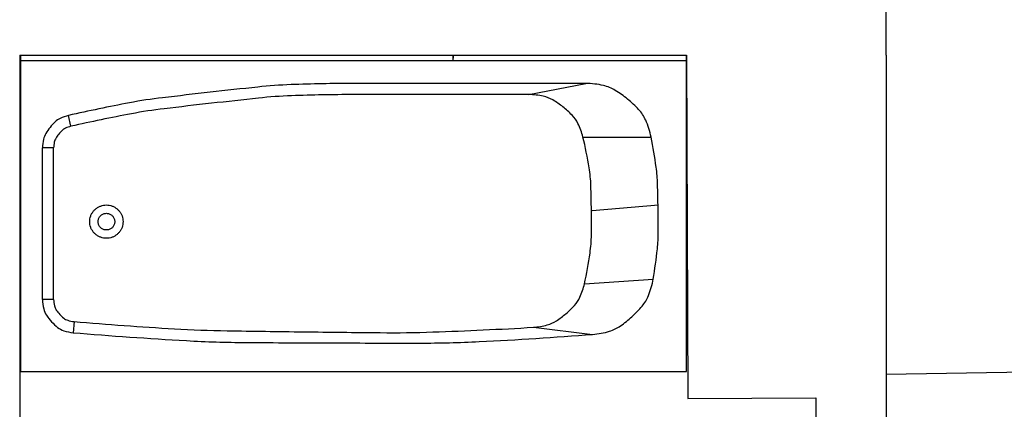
# Model space of a CAD drawing. Header units: inches. Extents: x 0 to 2322, y 0 to 829.
# Tile 20 of 23: x 1805 to 1903, y 466 to 505. Entities that reach past the tile are written whole.
import ezdxf

# ---------------------------------------------------------------- set-up
doc = ezdxf.new("R2010")
doc.units = ezdxf.units.IN
doc.header["$MEASUREMENT"] = 0
doc.layers.add('White', color=7, linetype='Continuous')

# ---------------------------------------------------------------- blocks, each defined once
blk = doc.blocks.new('tub')
at = {"linetype": 'Continuous'}
for p, q in [((0, -60), (0, 0)), ((0, 0), (28.5, 0)), ((0, -60), (0, 0)), ((0, 0), (28.5, 0)), ((0, -60), (0, 0)), ((0, 0), (28.5, 0)), ((0, -60), (0, 0)), ((0, 0), (28.5, 0)), ((0, -60), (0, 0)), ((0, 0), (28.5, 0)), ((28, -60), (28, 0)), ((28, -60), (28, 0)), ((28, -60), (28, 0)), ((28, -60), (28, 0)), ((28, -60), (28, 0)), ((28.5, -60), (28.5, 0)), ((28.5, -60), (28.5, 0)), ((28.5, -60), (28.5, 0)), ((28.5, -60), (28.5, 0)), ((28.5, -60), (28.5, 0)), ((14.51825, -8.494199), (15, -2.5)), ((14.51825, -8.494199), (15, -2.5)), ((14.51825, -8.494199), (15, -2.5)), ((14.51825, -8.494199), (15, -2.5)), ((14.51825, -8.494199), (15, -2.5)), ((7.90242, -9.183745), (8.33005, -2.988577)), ((7.90242, -9.183745), (8.33005, -2.988577)), ((7.90242, -9.183745), (8.33005, -2.988577)), ((7.90242, -9.183745), (8.33005, -2.988577)), ((7.90242, -9.183745), (8.33005, -2.988577)), ((21.118549, -9.319259), (21.112165, -3.174044)), ((21.118549, -9.319259), (21.112165, -3.174044)), ((21.118549, -9.319259), (21.112165, -3.174044)), ((21.118549, -9.319259), (21.112165, -3.174044)), ((21.118549, -9.319259), (21.112165, -3.174044)), ((3.992198, -13.77228), (3.351153, -8.444244)), ((3.992198, -13.77228), (3.351153, -8.444244)), ((3.992198, -13.77228), (3.351153, -8.444244)), ((3.992198, -13.77228), (3.351153, -8.444244)), ((3.992198, -13.77228), (3.351153, -8.444244)), ((24.9375, -14.177769), (25.9375, -9.057934)), ((24.9375, -14.177769), (25.9375, -9.057934)), ((24.9375, -14.177769), (25.9375, -9.057934)), ((24.9375, -14.177769), (25.9375, -9.057934)), ((24.9375, -14.177769), (25.9375, -9.057934)), ((25.9375, -9.057934), (25.9375, -30)), ((25.9375, -9.057934), (25.9375, -30)), ((25.9375, -9.057934), (25.9375, -30)), ((25.9375, -9.057934), (25.9375, -30)), ((25.9375, -9.057934), (25.9375, -30)), ((24.9375, -14.177769), (24.9375, -30)), ((24.9375, -14.177769), (24.9375, -30)), ((24.9375, -14.177769), (24.9375, -30)), ((24.9375, -14.177769), (24.9375, -30)), ((24.9375, -14.177769), (24.9375, -30)), ((4.503627, -55.16656), (3.507101, -55.249841)), ((4.503627, -55.16656), (3.507101, -55.249841)), ((4.503627, -55.16656), (3.507101, -55.249841)), ((4.503627, -55.16656), (3.507101, -55.249841)), ((4.503627, -55.16656), (3.507101, -55.249841)), ((22.081303, -55.443439), (23.056413, -55.665158)), ((22.081303, -55.443439), (23.056413, -55.665158)), ((22.081303, -55.443439), (23.056413, -55.665158)), ((22.081303, -55.443439), (23.056413, -55.665158)), ((22.081303, -55.443439), (23.056413, -55.665158)), ((6.496679, -57), (20.131082, -57)), ((6.496679, -57), (6.496679, -58)), ((6.496679, -57), (20.131082, -57)), ((6.496679, -57), (6.496679, -58)), ((6.496679, -57), (20.131082, -57)), ((6.496679, -57), (6.496679, -58)), ((6.496679, -57), (20.131082, -57)), ((6.496679, -57), (6.496679, -58)), ((6.496679, -57), (20.131082, -57)), ((6.496679, -57), (6.496679, -58)), ((20.131082, -57), (20.131082, -58)), ((20.131082, -57), (20.131082, -58)), ((20.131082, -57), (20.131082, -58)), ((20.131082, -57), (20.131082, -58)), ((20.131082, -57), (20.131082, -58)), ((6.496679, -58), (20.131082, -58)), ((6.496679, -58), (20.131082, -58)), ((6.496679, -58), (20.131082, -58)), ((6.496679, -58), (20.131082, -58)), ((6.496679, -58), (20.131082, -58)), ((28.5, -60), (0, -60)), ((28.5, -60), (0, -60)), ((28.5, -60), (0, -60)), ((28.5, -60), (0, -60)), ((28.5, -60), (0, -60))]:
    blk.add_line(p, q, dxfattribs=at)
for points in [[(8.33005, -2.988577, -0.015213), (11.05005, -2.6119, -0.027142), (12.587741, -2.530459, -0.003288), (14.728854, -2.547446, -0.003288), (16.869557, -2.592588, -0.027142), (18.404239, -2.718608, -0.015213), (21.112165, -3.174044)], [(8.33005, -2.988577, -0.015213), (11.05005, -2.6119, -0.027142), (12.587741, -2.530459, -0.003288), (14.728854, -2.547446, -0.003288), (16.869557, -2.592588, -0.027142), (18.404239, -2.718608, -0.015213), (21.112165, -3.174044)], [(8.33005, -2.988577, -0.015213), (11.05005, -2.6119, -0.027142), (12.587741, -2.530459, -0.003288), (14.728854, -2.547446, -0.003288), (16.869557, -2.592588, -0.027142), (18.404239, -2.718608, -0.015213), (21.112165, -3.174044)], [(8.33005, -2.988577, -0.015213), (11.05005, -2.6119, -0.027142), (12.587741, -2.530459, -0.003288), (14.728854, -2.547446, -0.003288), (16.869557, -2.592588, -0.027142), (18.404239, -2.718608, -0.015213), (21.112165, -3.174044)], [(8.33005, -2.988577, -0.015213), (11.05005, -2.6119, -0.027142), (12.587741, -2.530459, -0.003288), (14.728854, -2.547446, -0.003288), (16.869557, -2.592588, -0.027142), (18.404239, -2.718608, -0.015213), (21.112165, -3.174044)], [(3.351153, -8.444244, -0.055308), (3.639537, -6.921915, -0.077861), (4.12281, -5.929406, -0.032812), (4.945611, -4.899633, -0.032812), (5.89606, -3.986353, -0.077861), (6.840363, -3.414584, -0.055308), (8.33005, -2.988577)], [(3.351153, -8.444244, -0.055308), (3.639537, -6.921915, -0.077861), (4.12281, -5.929406, -0.032812), (4.945611, -4.899633, -0.032812), (5.89606, -3.986353, -0.077861), (6.840363, -3.414584, -0.055308), (8.33005, -2.988577)], [(3.351153, -8.444244, -0.055308), (3.639537, -6.921915, -0.077861), (4.12281, -5.929406, -0.032812), (4.945611, -4.899633, -0.032812), (5.89606, -3.986353, -0.077861), (6.840363, -3.414584, -0.055308), (8.33005, -2.988577)], [(3.351153, -8.444244, -0.055308), (3.639537, -6.921915, -0.077861), (4.12281, -5.929406, -0.032812), (4.945611, -4.899633, -0.032812), (5.89606, -3.986353, -0.077861), (6.840363, -3.414584, -0.055308), (8.33005, -2.988577)], [(3.351153, -8.444244, -0.055308), (3.639537, -6.921915, -0.077861), (4.12281, -5.929406, -0.032812), (4.945611, -4.899633, -0.032812), (5.89606, -3.986353, -0.077861), (6.840363, -3.414584, -0.055308), (8.33005, -2.988577)], [(21.112165, -3.174044, -0.057302), (22.633719, -3.664006, -0.079888), (23.592292, -4.299521, -0.034774), (24.529144, -5.29236, -0.034774), (25.319356, -6.405459, -0.079888), (25.754905, -7.469901, -0.057302), (25.9375, -9.057934)], [(21.112165, -3.174044, -0.057302), (22.633719, -3.664006, -0.079888), (23.592292, -4.299521, -0.034774), (24.529144, -5.29236, -0.034774), (25.319356, -6.405459, -0.079888), (25.754905, -7.469901, -0.057302), (25.9375, -9.057934)], [(21.112165, -3.174044, -0.057302), (22.633719, -3.664006, -0.079888), (23.592292, -4.299521, -0.034774), (24.529144, -5.29236, -0.034774), (25.319356, -6.405459, -0.079888), (25.754905, -7.469901, -0.057302), (25.9375, -9.057934)], [(21.112165, -3.174044, -0.057302), (22.633719, -3.664006, -0.079888), (23.592292, -4.299521, -0.034774), (24.529144, -5.29236, -0.034774), (25.319356, -6.405459, -0.079888), (25.754905, -7.469901, -0.057302), (25.9375, -9.057934)], [(21.112165, -3.174044, -0.057302), (22.633719, -3.664006, -0.079888), (23.592292, -4.299521, -0.034774), (24.529144, -5.29236, -0.034774), (25.319356, -6.405459, -0.079888), (25.754905, -7.469901, -0.057302), (25.9375, -9.057934)], [(3.507101, -55.249841, -0.006671), (2.79116, -45.044078, -0.012666), (2.62218, -39.65816, -0.000675), (2.585619, -31.849853, -0.000675), (2.570148, -24.041475, -0.012666), (2.703235, -18.65455, -0.006671), (3.351153, -8.444244)], [(3.507101, -55.249841, -0.006671), (2.79116, -45.044078, -0.012666), (2.62218, -39.65816, -0.000675), (2.585619, -31.849853, -0.000675), (2.570148, -24.041475, -0.012666), (2.703235, -18.65455, -0.006671), (3.351153, -8.444244)], [(3.507101, -55.249841, -0.006671), (2.79116, -45.044078, -0.012666), (2.62218, -39.65816, -0.000675), (2.585619, -31.849853, -0.000675), (2.570148, -24.041475, -0.012666), (2.703235, -18.65455, -0.006671), (3.351153, -8.444244)], [(3.507101, -55.249841, -0.006671), (2.79116, -45.044078, -0.012666), (2.62218, -39.65816, -0.000675), (2.585619, -31.849853, -0.000675), (2.570148, -24.041475, -0.012666), (2.703235, -18.65455, -0.006671), (3.351153, -8.444244)], [(3.507101, -55.249841, -0.006671), (2.79116, -45.044078, -0.012666), (2.62218, -39.65816, -0.000675), (2.585619, -31.849853, -0.000675), (2.570148, -24.041475, -0.012666), (2.703235, -18.65455, -0.006671), (3.351153, -8.444244)], [(7.90242, -9.183745, -0.01902), (10.677841, -8.678927, -0.033054), (12.297602, -8.555908, -0.004993), (14.517611, -8.5565, -0.004993), (16.737166, -8.60143, -0.033054), (18.354063, -8.757637, -0.01902), (21.118549, -9.319259)], [(7.90242, -9.183745, -0.01902), (10.677841, -8.678927, -0.033054), (12.297602, -8.555908, -0.004993), (14.517611, -8.5565, -0.004993), (16.737166, -8.60143, -0.033054), (18.354063, -8.757637, -0.01902), (21.118549, -9.319259)], [(7.90242, -9.183745, -0.01902), (10.677841, -8.678927, -0.033054), (12.297602, -8.555908, -0.004993), (14.517611, -8.5565, -0.004993), (16.737166, -8.60143, -0.033054), (18.354063, -8.757637, -0.01902), (21.118549, -9.319259)], [(7.90242, -9.183745, -0.01902), (10.677841, -8.678927, -0.033054), (12.297602, -8.555908, -0.004993), (14.517611, -8.5565, -0.004993), (16.737166, -8.60143, -0.033054), (18.354063, -8.757637, -0.01902), (21.118549, -9.319259)], [(7.90242, -9.183745, -0.01902), (10.677841, -8.678927, -0.033054), (12.297602, -8.555908, -0.004993), (14.517611, -8.5565, -0.004993), (16.737166, -8.60143, -0.033054), (18.354063, -8.757637, -0.01902), (21.118549, -9.319259)], [(3.992198, -13.77228, -0.053976), (4.201645, -12.526106, -0.076487), (4.572069, -11.712064, -0.03152), (5.214769, -10.853762, -0.03152), (5.960263, -10.083058, -0.076487), (6.705244, -9.588203, -0.053976), (7.90242, -9.183745)], [(3.992198, -13.77228, -0.053976), (4.201645, -12.526106, -0.076487), (4.572069, -11.712064, -0.03152), (5.214769, -10.853762, -0.03152), (5.960263, -10.083058, -0.076487), (6.705244, -9.588203, -0.053976), (7.90242, -9.183745)], [(3.992198, -13.77228, -0.053976), (4.201645, -12.526106, -0.076487), (4.572069, -11.712064, -0.03152), (5.214769, -10.853762, -0.03152), (5.960263, -10.083058, -0.076487), (6.705244, -9.588203, -0.053976), (7.90242, -9.183745)], [(3.992198, -13.77228, -0.053976), (4.201645, -12.526106, -0.076487), (4.572069, -11.712064, -0.03152), (5.214769, -10.853762, -0.03152), (5.960263, -10.083058, -0.076487), (6.705244, -9.588203, -0.053976), (7.90242, -9.183745)], [(3.992198, -13.77228, -0.053976), (4.201645, -12.526106, -0.076487), (4.572069, -11.712064, -0.03152), (5.214769, -10.853762, -0.03152), (5.960263, -10.083058, -0.076487), (6.705244, -9.588203, -0.053976), (7.90242, -9.183745)], [(21.118549, -9.319259, -0.055571), (22.336743, -9.763232, -0.07813), (23.091464, -10.298013, -0.033069), (23.829285, -11.118697, -0.033069), (24.452465, -12.029493, -0.07813), (24.79384, -12.889178, -0.055571), (24.9375, -14.177769)], [(21.118549, -9.319259, -0.055571), (22.336743, -9.763232, -0.07813), (23.091464, -10.298013, -0.033069), (23.829285, -11.118697, -0.033069), (24.452465, -12.029493, -0.07813), (24.79384, -12.889178, -0.055571), (24.9375, -14.177769)], [(21.118549, -9.319259, -0.055571), (22.336743, -9.763232, -0.07813), (23.091464, -10.298013, -0.033069), (23.829285, -11.118697, -0.033069), (24.452465, -12.029493, -0.07813), (24.79384, -12.889178, -0.055571), (24.9375, -14.177769)], [(21.118549, -9.319259, -0.055571), (22.336743, -9.763232, -0.07813), (23.091464, -10.298013, -0.033069), (23.829285, -11.118697, -0.033069), (24.452465, -12.029493, -0.07813), (24.79384, -12.889178, -0.055571), (24.9375, -14.177769)], [(21.118549, -9.319259, -0.055571), (22.336743, -9.763232, -0.07813), (23.091464, -10.298013, -0.033069), (23.829285, -11.118697, -0.033069), (24.452465, -12.029493, -0.07813), (24.79384, -12.889178, -0.055571), (24.9375, -14.177769)], [(4.503627, -55.16656, -0.005919), (3.855716, -46.125359, -0.011303), (3.679655, -41.3817, -0.000535), (3.586969, -34.477586, -0.000535), (3.509051, -27.57329, -0.011303), (3.56786, -22.826729, -0.005919), (3.992198, -13.77228)], [(4.503627, -55.16656, -0.005919), (3.855716, -46.125359, -0.011303), (3.679655, -41.3817, -0.000535), (3.586969, -34.477586, -0.000535), (3.509051, -27.57329, -0.011303), (3.56786, -22.826729, -0.005919), (3.992198, -13.77228)], [(4.503627, -55.16656, -0.005919), (3.855716, -46.125359, -0.011303), (3.679655, -41.3817, -0.000535), (3.586969, -34.477586, -0.000535), (3.509051, -27.57329, -0.011303), (3.56786, -22.826729, -0.005919), (3.992198, -13.77228)], [(4.503627, -55.16656, -0.005919), (3.855716, -46.125359, -0.011303), (3.679655, -41.3817, -0.000535), (3.586969, -34.477586, -0.000535), (3.509051, -27.57329, -0.011303), (3.56786, -22.826729, -0.005919), (3.992198, -13.77228)], [(4.503627, -55.16656, -0.005919), (3.855716, -46.125359, -0.011303), (3.679655, -41.3817, -0.000535), (3.586969, -34.477586, -0.000535), (3.509051, -27.57329, -0.011303), (3.56786, -22.826729, -0.005919), (3.992198, -13.77228)], [(24.9375, -30, -0.009316), (24.833845, -35.562776, -0.017343), (24.618967, -38.544304, -0.00129), (24.153014, -42.793969, -0.00129), (23.665136, -47.041174, -0.017343), (23.213604, -49.996136, -0.009316), (22.081303, -55.443439)], [(24.9375, -30, -0.009316), (24.833845, -35.562776, -0.017343), (24.618967, -38.544304, -0.00129), (24.153014, -42.793969, -0.00129), (23.665136, -47.041174, -0.017343), (23.213604, -49.996136, -0.009316), (22.081303, -55.443439)], [(24.9375, -30, -0.009316), (24.833845, -35.562776, -0.017343), (24.618967, -38.544304, -0.00129), (24.153014, -42.793969, -0.00129), (23.665136, -47.041174, -0.017343), (23.213604, -49.996136, -0.009316), (22.081303, -55.443439)], [(24.9375, -30, -0.009316), (24.833845, -35.562776, -0.017343), (24.618967, -38.544304, -0.00129), (24.153014, -42.793969, -0.00129), (23.665136, -47.041174, -0.017343), (23.213604, -49.996136, -0.009316), (22.081303, -55.443439)], [(24.9375, -30, -0.009316), (24.833845, -35.562776, -0.017343), (24.618967, -38.544304, -0.00129), (24.153014, -42.793969, -0.00129), (23.665136, -47.041174, -0.017343), (23.213604, -49.996136, -0.009316), (22.081303, -55.443439)], [(25.9375, -30, -0.009316), (25.832942, -35.611251, -0.017343), (25.616191, -38.618761, -0.00129), (25.146178, -42.905459, -0.00129), (24.654049, -47.189674, -0.017343), (24.198581, -50.170386, -0.009316), (23.056413, -55.665158)], [(25.9375, -30, -0.009316), (25.832942, -35.611251, -0.017343), (25.616191, -38.618761, -0.00129), (25.146178, -42.905459, -0.00129), (24.654049, -47.189674, -0.017343), (24.198581, -50.170386, -0.009316), (23.056413, -55.665158)], [(25.9375, -30, -0.009316), (25.832942, -35.611251, -0.017343), (25.616191, -38.618761, -0.00129), (25.146178, -42.905459, -0.00129), (24.654049, -47.189674, -0.017343), (24.198581, -50.170386, -0.009316), (23.056413, -55.665158)], [(25.9375, -30, -0.009316), (25.832942, -35.611251, -0.017343), (25.616191, -38.618761, -0.00129), (25.146178, -42.905459, -0.00129), (24.654049, -47.189674, -0.017343), (24.198581, -50.170386, -0.009316), (23.056413, -55.665158)], [(25.9375, -30, -0.009316), (25.832942, -35.611251, -0.017343), (25.616191, -38.618761, -0.00129), (25.146178, -42.905459, -0.00129), (24.654049, -47.189674, -0.017343), (24.198581, -50.170386, -0.009316), (23.056413, -55.665158)], [(6.496679, -58, -0.062055), (5.646227, -57.894042, -0.084596), (5.069456, -57.638756, -0.039577), (4.488193, -57.183338, -0.039577), (3.98595, -56.642022, -0.084596), (3.683517, -56.088514, -0.062055), (3.507101, -55.249841)], [(6.496679, -58, -0.062055), (5.646227, -57.894042, -0.084596), (5.069456, -57.638756, -0.039577), (4.488193, -57.183338, -0.039577), (3.98595, -56.642022, -0.084596), (3.683517, -56.088514, -0.062055), (3.507101, -55.249841)], [(6.496679, -58, -0.062055), (5.646227, -57.894042, -0.084596), (5.069456, -57.638756, -0.039577), (4.488193, -57.183338, -0.039577), (3.98595, -56.642022, -0.084596), (3.683517, -56.088514, -0.062055), (3.507101, -55.249841)], [(6.496679, -58, -0.062055), (5.646227, -57.894042, -0.084596), (5.069456, -57.638756, -0.039577), (4.488193, -57.183338, -0.039577), (3.98595, -56.642022, -0.084596), (3.683517, -56.088514, -0.062055), (3.507101, -55.249841)], [(6.496679, -58, -0.062055), (5.646227, -57.894042, -0.084596), (5.069456, -57.638756, -0.039577), (4.488193, -57.183338, -0.039577), (3.98595, -56.642022, -0.084596), (3.683517, -56.088514, -0.062055), (3.507101, -55.249841)], [(6.496679, -57, -0.062055), (5.929711, -56.929361, -0.084596), (5.545197, -56.759171, -0.039577), (5.157688, -56.455559, -0.039577), (4.822859, -56.094681, -0.084596), (4.621238, -55.725676, -0.062055), (4.503627, -55.16656)], [(6.496679, -57, -0.062055), (5.929711, -56.929361, -0.084596), (5.545197, -56.759171, -0.039577), (5.157688, -56.455559, -0.039577), (4.822859, -56.094681, -0.084596), (4.621238, -55.725676, -0.062055), (4.503627, -55.16656)], [(6.496679, -57, -0.062055), (5.929711, -56.929361, -0.084596), (5.545197, -56.759171, -0.039577), (5.157688, -56.455559, -0.039577), (4.822859, -56.094681, -0.084596), (4.621238, -55.725676, -0.062055), (4.503627, -55.16656)], [(6.496679, -57, -0.062055), (5.929711, -56.929361, -0.084596), (5.545197, -56.759171, -0.039577), (5.157688, -56.455559, -0.039577), (4.822859, -56.094681, -0.084596), (4.621238, -55.725676, -0.062055), (4.503627, -55.16656)], [(6.496679, -57, -0.062055), (5.929711, -56.929361, -0.084596), (5.545197, -56.759171, -0.039577), (5.157688, -56.455559, -0.039577), (4.822859, -56.094681, -0.084596), (4.621238, -55.725676, -0.062055), (4.503627, -55.16656)], [(22.081303, -55.443439, -0.056193), (21.908693, -55.937924, -0.078765), (21.695428, -56.246122, -0.033679), (21.366118, -56.547381, -0.033679), (20.999343, -56.8017, -0.078765), (20.65153, -56.941323, -0.056193), (20.131082, -57)], [(22.081303, -55.443439, -0.056193), (21.908693, -55.937924, -0.078765), (21.695428, -56.246122, -0.033679), (21.366118, -56.547381, -0.033679), (20.999343, -56.8017, -0.078765), (20.65153, -56.941323, -0.056193), (20.131082, -57)], [(22.081303, -55.443439, -0.056193), (21.908693, -55.937924, -0.078765), (21.695428, -56.246122, -0.033679), (21.366118, -56.547381, -0.033679), (20.999343, -56.8017, -0.078765), (20.65153, -56.941323, -0.056193), (20.131082, -57)], [(22.081303, -55.443439, -0.056193), (21.908693, -55.937924, -0.078765), (21.695428, -56.246122, -0.033679), (21.366118, -56.547381, -0.033679), (20.999343, -56.8017, -0.078765), (20.65153, -56.941323, -0.056193), (20.131082, -57)], [(22.081303, -55.443439, -0.056193), (21.908693, -55.937924, -0.078765), (21.695428, -56.246122, -0.033679), (21.366118, -56.547381, -0.033679), (20.999343, -56.8017, -0.078765), (20.65153, -56.941323, -0.056193), (20.131082, -57)], [(23.056413, -55.665158, -0.056193), (22.797499, -56.406886, -0.078765), (22.477601, -56.869184, -0.033679), (21.983636, -57.321071, -0.033679), (21.433474, -57.70255, -0.078765), (20.911754, -57.911985, -0.056193), (20.131082, -58)], [(23.056413, -55.665158, -0.056193), (22.797499, -56.406886, -0.078765), (22.477601, -56.869184, -0.033679), (21.983636, -57.321071, -0.033679), (21.433474, -57.70255, -0.078765), (20.911754, -57.911985, -0.056193), (20.131082, -58)], [(23.056413, -55.665158, -0.056193), (22.797499, -56.406886, -0.078765), (22.477601, -56.869184, -0.033679), (21.983636, -57.321071, -0.033679), (21.433474, -57.70255, -0.078765), (20.911754, -57.911985, -0.056193), (20.131082, -58)], [(23.056413, -55.665158, -0.056193), (22.797499, -56.406886, -0.078765), (22.477601, -56.869184, -0.033679), (21.983636, -57.321071, -0.033679), (21.433474, -57.70255, -0.078765), (20.911754, -57.911985, -0.056193), (20.131082, -58)], [(23.056413, -55.665158, -0.056193), (22.797499, -56.406886, -0.078765), (22.477601, -56.869184, -0.033679), (21.983636, -57.321071, -0.033679), (21.433474, -57.70255, -0.078765), (20.911754, -57.911985, -0.056193), (20.131082, -58)]]:
    blk.add_lwpolyline(points, format="xyb", dxfattribs=at)
blk.add_lwpolyline([(28, -21), (28.5, -21), (28.232051, -21), (28.5, -21)], dxfattribs=at)
blk.add_lwpolyline([(28, -21), (28.5, -21), (28.232051, -21), (28.5, -21)], dxfattribs=at)
blk.add_lwpolyline([(28, -21), (28.5, -21), (28.232051, -21), (28.5, -21)], dxfattribs=at)
blk.add_lwpolyline([(28, -21), (28.5, -21), (28.232051, -21), (28.5, -21)], dxfattribs=at)
blk.add_lwpolyline([(28, -21), (28.5, -21), (28.232051, -21), (28.5, -21)], dxfattribs=at)
for points in [[(14.909539, -51.73697, 0.043661), (14.799038, -51.5, 0.043661), (14.649067, -51.285819, 0.043661), (14.464181, -51.100933, 0.043661), (14.25, -50.950962, 0.043661), (14.01303, -50.840461, 0.043661), (13.760472, -50.772788, 0.043661), (13.5, -50.75, 0.043661), (13.239528, -50.772788, 0.043661), (12.98697, -50.840461, 0.043661), (12.75, -50.950962, 0.043661), (12.535819, -51.100933, 0.043661), (12.350933, -51.285819, 0.043661), (12.200962, -51.5, 0.043661), (12.090461, -51.73697, 0.043661), (12.022788, -51.989528, 0.043661), (12, -52.25, 0.043661), (12.022788, -52.510472, 0.043661), (12.090461, -52.76303, 0.043661), (12.200962, -53, 0.043661), (12.350933, -53.214181, 0.043661), (12.535819, -53.399067, 0.043661), (12.75, -53.549038, 0.043661), (12.98697, -53.659539, 0.043661), (13.239528, -53.727212, 0.043661), (13.5, -53.75, 0.043661), (13.760472, -53.727212, 0.043661), (14.01303, -53.659539, 0.043661), (14.25, -53.549038, 0.043661), (14.464181, -53.399067, 0.043661), (14.649067, -53.214181, 0.043661), (14.799038, -53, 0.043661), (14.909539, -52.76303, 0.043661), (14.977212, -52.510472, 0.043661), (15, -52.25, 0.043661), (14.977212, -51.989528, 0.043661)], [(14.909539, -51.73697, 0.043661), (14.799038, -51.5, 0.043661), (14.649067, -51.285819, 0.043661), (14.464181, -51.100933, 0.043661), (14.25, -50.950962, 0.043661), (14.01303, -50.840461, 0.043661), (13.760472, -50.772788, 0.043661), (13.5, -50.75, 0.043661), (13.239528, -50.772788, 0.043661), (12.98697, -50.840461, 0.043661), (12.75, -50.950962, 0.043661), (12.535819, -51.100933, 0.043661), (12.350933, -51.285819, 0.043661), (12.200962, -51.5, 0.043661), (12.090461, -51.73697, 0.043661), (12.022788, -51.989528, 0.043661), (12, -52.25, 0.043661), (12.022788, -52.510472, 0.043661), (12.090461, -52.76303, 0.043661), (12.200962, -53, 0.043661), (12.350933, -53.214181, 0.043661), (12.535819, -53.399067, 0.043661), (12.75, -53.549038, 0.043661), (12.98697, -53.659539, 0.043661), (13.239528, -53.727212, 0.043661), (13.5, -53.75, 0.043661), (13.760472, -53.727212, 0.043661), (14.01303, -53.659539, 0.043661), (14.25, -53.549038, 0.043661), (14.464181, -53.399067, 0.043661), (14.649067, -53.214181, 0.043661), (14.799038, -53, 0.043661), (14.909539, -52.76303, 0.043661), (14.977212, -52.510472, 0.043661), (15, -52.25, 0.043661), (14.977212, -51.989528, 0.043661)], [(14.909539, -51.73697, 0.043661), (14.799038, -51.5, 0.043661), (14.649067, -51.285819, 0.043661), (14.464181, -51.100933, 0.043661), (14.25, -50.950962, 0.043661), (14.01303, -50.840461, 0.043661), (13.760472, -50.772788, 0.043661), (13.5, -50.75, 0.043661), (13.239528, -50.772788, 0.043661), (12.98697, -50.840461, 0.043661), (12.75, -50.950962, 0.043661), (12.535819, -51.100933, 0.043661), (12.350933, -51.285819, 0.043661), (12.200962, -51.5, 0.043661), (12.090461, -51.73697, 0.043661), (12.022788, -51.989528, 0.043661), (12, -52.25, 0.043661), (12.022788, -52.510472, 0.043661), (12.090461, -52.76303, 0.043661), (12.200962, -53, 0.043661), (12.350933, -53.214181, 0.043661), (12.535819, -53.399067, 0.043661), (12.75, -53.549038, 0.043661), (12.98697, -53.659539, 0.043661), (13.239528, -53.727212, 0.043661), (13.5, -53.75, 0.043661), (13.760472, -53.727212, 0.043661), (14.01303, -53.659539, 0.043661), (14.25, -53.549038, 0.043661), (14.464181, -53.399067, 0.043661), (14.649067, -53.214181, 0.043661), (14.799038, -53, 0.043661), (14.909539, -52.76303, 0.043661), (14.977212, -52.510472, 0.043661), (15, -52.25, 0.043661), (14.977212, -51.989528, 0.043661)], [(14.909539, -51.73697, 0.043661), (14.799038, -51.5, 0.043661), (14.649067, -51.285819, 0.043661), (14.464181, -51.100933, 0.043661), (14.25, -50.950962, 0.043661), (14.01303, -50.840461, 0.043661), (13.760472, -50.772788, 0.043661), (13.5, -50.75, 0.043661), (13.239528, -50.772788, 0.043661), (12.98697, -50.840461, 0.043661), (12.75, -50.950962, 0.043661), (12.535819, -51.100933, 0.043661), (12.350933, -51.285819, 0.043661), (12.200962, -51.5, 0.043661), (12.090461, -51.73697, 0.043661), (12.022788, -51.989528, 0.043661), (12, -52.25, 0.043661), (12.022788, -52.510472, 0.043661), (12.090461, -52.76303, 0.043661), (12.200962, -53, 0.043661), (12.350933, -53.214181, 0.043661), (12.535819, -53.399067, 0.043661), (12.75, -53.549038, 0.043661), (12.98697, -53.659539, 0.043661), (13.239528, -53.727212, 0.043661), (13.5, -53.75, 0.043661), (13.760472, -53.727212, 0.043661), (14.01303, -53.659539, 0.043661), (14.25, -53.549038, 0.043661), (14.464181, -53.399067, 0.043661), (14.649067, -53.214181, 0.043661), (14.799038, -53, 0.043661), (14.909539, -52.76303, 0.043661), (14.977212, -52.510472, 0.043661), (15, -52.25, 0.043661), (14.977212, -51.989528, 0.043661)], [(14.909539, -51.73697, 0.043661), (14.799038, -51.5, 0.043661), (14.649067, -51.285819, 0.043661), (14.464181, -51.100933, 0.043661), (14.25, -50.950962, 0.043661), (14.01303, -50.840461, 0.043661), (13.760472, -50.772788, 0.043661), (13.5, -50.75, 0.043661), (13.239528, -50.772788, 0.043661), (12.98697, -50.840461, 0.043661), (12.75, -50.950962, 0.043661), (12.535819, -51.100933, 0.043661), (12.350933, -51.285819, 0.043661), (12.200962, -51.5, 0.043661), (12.090461, -51.73697, 0.043661), (12.022788, -51.989528, 0.043661), (12, -52.25, 0.043661), (12.022788, -52.510472, 0.043661), (12.090461, -52.76303, 0.043661), (12.200962, -53, 0.043661), (12.350933, -53.214181, 0.043661), (12.535819, -53.399067, 0.043661), (12.75, -53.549038, 0.043661), (12.98697, -53.659539, 0.043661), (13.239528, -53.727212, 0.043661), (13.5, -53.75, 0.043661), (13.760472, -53.727212, 0.043661), (14.01303, -53.659539, 0.043661), (14.25, -53.549038, 0.043661), (14.464181, -53.399067, 0.043661), (14.649067, -53.214181, 0.043661), (14.799038, -53, 0.043661), (14.909539, -52.76303, 0.043661), (14.977212, -52.510472, 0.043661), (15, -52.25, 0.043661), (14.977212, -51.989528, 0.043661)], [(14.204769, -51.993485, 0.043661), (14.149519, -51.875, 0.043661), (14.074533, -51.767909, 0.043661), (13.982091, -51.675467, 0.043661), (13.875, -51.600481, 0.043661), (13.756515, -51.545231, 0.043661), (13.630236, -51.511394, 0.043661), (13.5, -51.5, 0.043661), (13.369764, -51.511394, 0.043661), (13.243485, -51.545231, 0.043661), (13.125, -51.600481, 0.043661), (13.017909, -51.675467, 0.043661), (12.925467, -51.767909, 0.043661), (12.850481, -51.875, 0.043661), (12.795231, -51.993485, 0.043661), (12.761394, -52.119764, 0.043661), (12.75, -52.25, 0.043661), (12.761394, -52.380236, 0.043661), (12.795231, -52.506515, 0.043661), (12.850481, -52.625, 0.043661), (12.925467, -52.732091, 0.043661), (13.017909, -52.824533, 0.043661), (13.125, -52.899519, 0.043661), (13.243485, -52.954769, 0.043661), (13.369764, -52.988606, 0.043661), (13.5, -53, 0.043661), (13.630236, -52.988606, 0.043661), (13.756515, -52.954769, 0.043661), (13.875, -52.899519, 0.043661), (13.982091, -52.824533, 0.043661), (14.074533, -52.732091, 0.043661), (14.149519, -52.625, 0.043661), (14.204769, -52.506515, 0.043661), (14.238606, -52.380236, 0.043661), (14.25, -52.25, 0.043661), (14.238606, -52.119764, 0.043661)], [(14.204769, -51.993485, 0.043661), (14.149519, -51.875, 0.043661), (14.074533, -51.767909, 0.043661), (13.982091, -51.675467, 0.043661), (13.875, -51.600481, 0.043661), (13.756515, -51.545231, 0.043661), (13.630236, -51.511394, 0.043661), (13.5, -51.5, 0.043661), (13.369764, -51.511394, 0.043661), (13.243485, -51.545231, 0.043661), (13.125, -51.600481, 0.043661), (13.017909, -51.675467, 0.043661), (12.925467, -51.767909, 0.043661), (12.850481, -51.875, 0.043661), (12.795231, -51.993485, 0.043661), (12.761394, -52.119764, 0.043661), (12.75, -52.25, 0.043661), (12.761394, -52.380236, 0.043661), (12.795231, -52.506515, 0.043661), (12.850481, -52.625, 0.043661), (12.925467, -52.732091, 0.043661), (13.017909, -52.824533, 0.043661), (13.125, -52.899519, 0.043661), (13.243485, -52.954769, 0.043661), (13.369764, -52.988606, 0.043661), (13.5, -53, 0.043661), (13.630236, -52.988606, 0.043661), (13.756515, -52.954769, 0.043661), (13.875, -52.899519, 0.043661), (13.982091, -52.824533, 0.043661), (14.074533, -52.732091, 0.043661), (14.149519, -52.625, 0.043661), (14.204769, -52.506515, 0.043661), (14.238606, -52.380236, 0.043661), (14.25, -52.25, 0.043661), (14.238606, -52.119764, 0.043661)], [(14.204769, -51.993485, 0.043661), (14.149519, -51.875, 0.043661), (14.074533, -51.767909, 0.043661), (13.982091, -51.675467, 0.043661), (13.875, -51.600481, 0.043661), (13.756515, -51.545231, 0.043661), (13.630236, -51.511394, 0.043661), (13.5, -51.5, 0.043661), (13.369764, -51.511394, 0.043661), (13.243485, -51.545231, 0.043661), (13.125, -51.600481, 0.043661), (13.017909, -51.675467, 0.043661), (12.925467, -51.767909, 0.043661), (12.850481, -51.875, 0.043661), (12.795231, -51.993485, 0.043661), (12.761394, -52.119764, 0.043661), (12.75, -52.25, 0.043661), (12.761394, -52.380236, 0.043661), (12.795231, -52.506515, 0.043661), (12.850481, -52.625, 0.043661), (12.925467, -52.732091, 0.043661), (13.017909, -52.824533, 0.043661), (13.125, -52.899519, 0.043661), (13.243485, -52.954769, 0.043661), (13.369764, -52.988606, 0.043661), (13.5, -53, 0.043661), (13.630236, -52.988606, 0.043661), (13.756515, -52.954769, 0.043661), (13.875, -52.899519, 0.043661), (13.982091, -52.824533, 0.043661), (14.074533, -52.732091, 0.043661), (14.149519, -52.625, 0.043661), (14.204769, -52.506515, 0.043661), (14.238606, -52.380236, 0.043661), (14.25, -52.25, 0.043661), (14.238606, -52.119764, 0.043661)], [(14.204769, -51.993485, 0.043661), (14.149519, -51.875, 0.043661), (14.074533, -51.767909, 0.043661), (13.982091, -51.675467, 0.043661), (13.875, -51.600481, 0.043661), (13.756515, -51.545231, 0.043661), (13.630236, -51.511394, 0.043661), (13.5, -51.5, 0.043661), (13.369764, -51.511394, 0.043661), (13.243485, -51.545231, 0.043661), (13.125, -51.600481, 0.043661), (13.017909, -51.675467, 0.043661), (12.925467, -51.767909, 0.043661), (12.850481, -51.875, 0.043661), (12.795231, -51.993485, 0.043661), (12.761394, -52.119764, 0.043661), (12.75, -52.25, 0.043661), (12.761394, -52.380236, 0.043661), (12.795231, -52.506515, 0.043661), (12.850481, -52.625, 0.043661), (12.925467, -52.732091, 0.043661), (13.017909, -52.824533, 0.043661), (13.125, -52.899519, 0.043661), (13.243485, -52.954769, 0.043661), (13.369764, -52.988606, 0.043661), (13.5, -53, 0.043661), (13.630236, -52.988606, 0.043661), (13.756515, -52.954769, 0.043661), (13.875, -52.899519, 0.043661), (13.982091, -52.824533, 0.043661), (14.074533, -52.732091, 0.043661), (14.149519, -52.625, 0.043661), (14.204769, -52.506515, 0.043661), (14.238606, -52.380236, 0.043661), (14.25, -52.25, 0.043661), (14.238606, -52.119764, 0.043661)], [(14.204769, -51.993485, 0.043661), (14.149519, -51.875, 0.043661), (14.074533, -51.767909, 0.043661), (13.982091, -51.675467, 0.043661), (13.875, -51.600481, 0.043661), (13.756515, -51.545231, 0.043661), (13.630236, -51.511394, 0.043661), (13.5, -51.5, 0.043661), (13.369764, -51.511394, 0.043661), (13.243485, -51.545231, 0.043661), (13.125, -51.600481, 0.043661), (13.017909, -51.675467, 0.043661), (12.925467, -51.767909, 0.043661), (12.850481, -51.875, 0.043661), (12.795231, -51.993485, 0.043661), (12.761394, -52.119764, 0.043661), (12.75, -52.25, 0.043661), (12.761394, -52.380236, 0.043661), (12.795231, -52.506515, 0.043661), (12.850481, -52.625, 0.043661), (12.925467, -52.732091, 0.043661), (13.017909, -52.824533, 0.043661), (13.125, -52.899519, 0.043661), (13.243485, -52.954769, 0.043661), (13.369764, -52.988606, 0.043661), (13.5, -53, 0.043661), (13.630236, -52.988606, 0.043661), (13.756515, -52.954769, 0.043661), (13.875, -52.899519, 0.043661), (13.982091, -52.824533, 0.043661), (14.074533, -52.732091, 0.043661), (14.149519, -52.625, 0.043661), (14.204769, -52.506515, 0.043661), (14.238606, -52.380236, 0.043661), (14.25, -52.25, 0.043661), (14.238606, -52.119764, 0.043661)]]:
    blk.add_lwpolyline(points, format="xyb", close=True, dxfattribs=at)

msp = doc.modelspace()

# ---------------------------------------------------------------- linework, layer by layer
at = {"layer": 'White', "color": 7}
for p, q in [((1890.902, 501.381), (1890.902, 508.381)), ((1804.954, 501.381), (1804.933, 431.564)), ((1804.954, 501.381), (1871.07, 501.381)), ((1871.07, 501.381), (1871.223, 467.341)), ((1890.902, 501.381), (1890.902, 391.924)), ((1890.902, 469.738), (1919.224, 470.234)), ((1871.223, 467.341), (1883.902, 467.398)), ((1883.902, 467.398), (1883.902, 391.924))]:
    msp.add_line(p, q, dxfattribs=at)

# ---------------------------------------------------------------- block references
at = {"layer": 'White', "color": 7, "xscale": -1.101179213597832, "yscale": 1.101179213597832, "zscale": 1.101179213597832, "rotation": 269.9999999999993}
msp.add_blockref('tub', (1871.07, 469.998), dxfattribs=at)

doc.saveas('drawing.dxf')
